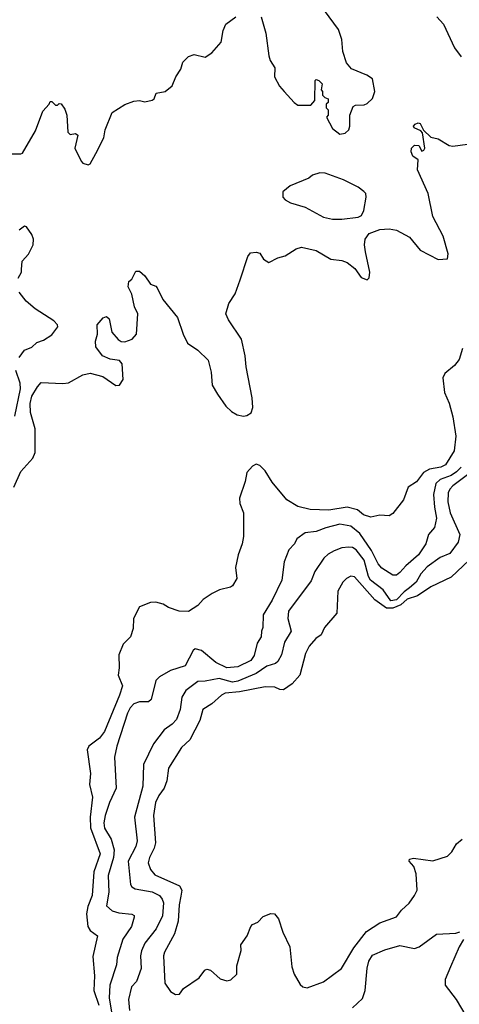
# Model space of a CAD drawing. Extents: x 1678431 to 1860718, y 384618 to 522882.
# Tile 160 of 256: x 1748448 to 1750861, y 454649 to 460049. Entities that reach past the tile are written whole.
import ezdxf

# ---------------------------------------------------------------- set-up
doc = ezdxf.new("R2010")
doc.units = 0

msp = doc.modelspace()

# ---------------------------------------------------------------- linework, layer by layer
at = {"layer": '0CON10XD'}
for points in [[(1749773.3, 460065), (1749799.2, 459975), (1749815, 459850), (1749823.3, 459825), (1749848.8, 459785), (1749846.2, 459735), (1749873.3, 459685), (1749900, 459655), (1749954.3, 459594.3), (1749975, 459580), (1750045, 459580), (1750067.5, 459605), (1750070, 459715), (1750075, 459720), (1750090, 459715), (1750107, 459697), (1750102.5, 459665), (1750110, 459655), (1750110, 459635), (1750121.7, 459621.7), (1750140, 459615), (1750140, 459595), (1750130, 459585), (1750130, 459565), (1750140, 459555), (1750140, 459525), (1750132.5, 459515), (1750165, 459452.5), (1750205, 459421.2), (1750235, 459426.2), (1750254, 459445), (1750260, 459465), (1750260, 459525), (1750277.7, 459572.3), (1750290, 459580), (1750337.7, 459582.3), (1750355, 459588.8), (1750385, 459616.7), (1750397.1, 459655), (1750384.3, 459725), (1750353.1, 459745), (1750268.8, 459778.8), (1750241.4, 459811.4), (1750221.8, 459875), (1750215, 459940), (1750198, 459995), (1750120, 460100)], [(1748395, 459313.3), (1748455, 459312.5), (1748463, 459317), (1748535, 459438.8), (1748575, 459546.7), (1748610, 459585), (1748615, 459600), (1748625, 459600), (1748645, 459580), (1748655, 459580), (1748665, 459590), (1748675, 459587.5), (1748695, 459557.5), (1748705.8, 459525), (1748711.7, 459431.7), (1748725, 459420), (1748755, 459423.8), (1748767.5, 459415), (1748750.6, 459345), (1748785, 459272.5), (1748795, 459262.5), (1748823, 459253), (1748835, 459257.5), (1748866, 459315), (1748908.8, 459401.2), (1748916.1, 459443.9), (1748955, 459540), (1749025.8, 459584.2), (1749075, 459602), (1749105, 459606), (1749135, 459598.8), (1749175, 459606.7), (1749186.2, 459615), (1749197.5, 459645), (1749245.9, 459654.1), (1749284.1, 459685.9), (1749304.1, 459735.9), (1749331.7, 459778.3), (1749342.5, 459815), (1749375, 459847.5), (1749405, 459857.5), (1749465, 459843.3), (1749503, 459867), (1749554.2, 459925.8), (1749565, 459990), (1749580, 460025), (1749633.3, 460065)], [(1750737.1, 460065), (1750774.3, 460025), (1750834.4, 459895), (1750870, 459845)], [(1748415.3, 457484.7), (1748455, 457571.1), (1748520.5, 457645), (1748533.5, 457675), (1748533.3, 457805), (1748507, 457895), (1748504.9, 457944.9), (1748515, 457983.9), (1748545.2, 458034.8), (1748565, 458059.1), (1748685, 458053.6), (1748715, 458057.6), (1748795, 458100.9), (1748835, 458109.5), (1748905, 458091.3), (1748975, 458042.5), (1748996, 458045), (1749015.5, 458075), (1749011.1, 458161.1), (1748995, 458180), (1748945, 458186.4), (1748902, 458205), (1748865, 458254), (1748864.2, 458285), (1748875.8, 458325), (1748873.8, 458375), (1748906.3, 458413.7), (1748925, 458421.5), (1748938.2, 458408.2), (1748953.3, 458335), (1748989.2, 458295), (1749005, 458284.4), (1749025, 458282.1), (1749065, 458296.7), (1749089.4, 458325), (1749096, 458435), (1749078.8, 458475), (1749063.9, 458543.9), (1749043.9, 458583.9), (1749046.4, 458613.6), (1749063.6, 458626.4), (1749085, 458670), (1749105, 458670), (1749133.9, 458643.9), (1749165, 458597.5), (1749195, 458586.7), (1749201.7, 458578.3), (1749233.7, 458513.7), (1749313.8, 458415), (1749344.3, 458325), (1749369.2, 458275), (1749426.2, 458236.2), (1749482.4, 458182.4), (1749498.1, 458115), (1749503.3, 458045), (1749532.9, 457995), (1749579.5, 457929.5), (1749609.4, 457899.4), (1749641.5, 457881.5), (1749675.3, 457875.3), (1749695, 457879), (1749717.4, 457892.6), (1749727.8, 457922.2), (1749723.2, 457975), (1749690.6, 458145), (1749686, 458205), (1749665, 458297.5), (1749593.4, 458403.4), (1749580, 458435), (1749595, 458492.5), (1749630, 458545), (1749657.4, 458622.6), (1749700.5, 458749.5), (1749715, 458770), (1749745, 458773.8), (1749765, 458768), (1749785.6, 458735.6), (1749815, 458718), (1749865, 458742.7), (1749905, 458752.9), (1749965, 458792.1), (1749995, 458800.6), (1750075, 458783.8), (1750155, 458735.2), (1750215, 458728.4), (1750245, 458717.5), (1750286.5, 458685), (1750321.5, 458635), (1750355, 458621.8), (1750366.3, 458633.7), (1750369, 458665), (1750345.2, 458775), (1750339.8, 458815), (1750343.6, 458845), (1750365, 458876.2), (1750425, 458899), (1750475, 458901.9), (1750515.6, 458895), (1750586.5, 458856.5), (1750645.6, 458785.6), (1750745, 458733.8), (1750795, 458737.5), (1750799.2, 458765), (1750772.1, 458862.1), (1750715, 458968.8), (1750689.6, 459095), (1750631.1, 459225), (1750635, 459280), (1750605, 459300), (1750596.7, 459323.3), (1750598.8, 459345), (1750615, 459361.2), (1750638.3, 459358.3), (1750655, 459327.5), (1750666.4, 459333.6), (1750671.2, 459345), (1750658.6, 459428.6), (1750649.7, 459439.7), (1750613.3, 459455), (1750608.8, 459465), (1750618, 459475), (1750635, 459483.1), (1750645, 459478.9), (1750663.6, 459443.6), (1750704, 459405), (1750745, 459395.7), (1750805, 459358.1), (1750825, 459355.6), (1750905, 459365.8)], [(1750215, 458954), (1750305, 458966.2), (1750323.3, 458975), (1750336.8, 459003.2), (1750350, 459075), (1750346.7, 459095), (1750337.3, 459107.3), (1750305, 459131.2), (1750225, 459171.2), (1750125, 459206.7), (1750095, 459208.8), (1750055, 459196), (1750035, 459180), (1749933, 459137), (1749891.2, 459105), (1749891.2, 459075), (1749905, 459060), (1749933.3, 459045), (1750015, 459020), (1750115, 458965.7), (1750165, 458954.3), (1750215, 458954)], [(1748439.3, 458630.7), (1748457.5, 458665), (1748458.3, 458678.3), (1748461.2, 458725), (1748496.9, 458763.1), (1748521.4, 458815), (1748522.9, 458845), (1748515, 458870), (1748485, 458912), (1748475, 458917.1), (1748445.5, 458894.5)], [(1748444.1, 458195.9), (1748475, 458236.7), (1748515, 458252.5), (1748541.7, 458278.3), (1748578.3, 458291.7), (1748625, 458320), (1748658, 458365), (1748656, 458375), (1748635, 458398), (1748533.1, 458463.1), (1748484.3, 458505), (1748444.3, 458555)], [(1750878.2, 458245), (1750860.3, 458185), (1750835, 458153.1), (1750780.7, 458109.3), (1750770.5, 458085), (1750778.9, 458005), (1750805, 457946.7), (1750825, 457870.8), (1750840.6, 457765), (1750832.4, 457685), (1750785, 457608.2), (1750759.2, 457595), (1750696.2, 457583.8), (1750664.3, 457565.7), (1750625, 457514.2), (1750579.2, 457485), (1750554.2, 457415), (1750495, 457341.2), (1750475, 457328.8), (1750425, 457331.2), (1750375, 457321.2), (1750335, 457334.3), (1750301.3, 457361.3), (1750245, 457376.1), (1750145, 457358.2), (1750042.7, 457362.7), (1749975, 457379.4), (1749913.8, 457415), (1749832.6, 457512.6), (1749795.4, 457575), (1749765, 457604.6), (1749745, 457611.1), (1749725, 457600.8), (1749694.7, 457565), (1749685, 457516.2), (1749654.6, 457425.4), (1749656.7, 457395), (1749676.9, 457345), (1749675.7, 457215), (1749669.2, 457175), (1749646, 457115), (1749632.5, 457045), (1749640, 456985), (1749616.2, 456945), (1749604.1, 456935.9), (1749545, 456922.5), (1749505, 456901.2), (1749455, 456870), (1749425, 456836.7), (1749375, 456804.2), (1749322.5, 456805), (1749265, 456824.4), (1749235, 456844.4), (1749195, 456854.2), (1749165, 456852), (1749105, 456828.8), (1749072.9, 456765), (1749070.7, 456709.3), (1749056.9, 456665), (1749015.8, 456624.2), (1748991.8, 456565), (1748994.1, 456495), (1748987.8, 456455), (1749011.5, 456395), (1748995.8, 456345), (1748914.2, 456145), (1748885, 456109.4), (1748826.7, 456065), (1748818.7, 456045), (1748836.7, 455915), (1748831.7, 455855), (1748846.6, 455785), (1748835.2, 455675), (1748836.9, 455616.9), (1748889.2, 455475), (1748855.2, 455375), (1748846.1, 455245), (1748821.7, 455185), (1748814, 455146), (1748822.6, 455075), (1748835, 455053.8), (1748874.2, 455024.2), (1748849.1, 454910.9), (1748857.9, 454805), (1748855.2, 454725), (1748881.5, 454645)], [(1748420.8, 457875), (1748452.9, 458025), (1748450, 458055), (1748427.5, 458125)], [(1750870.2, 457595), (1750845, 457569), (1750815, 457550), (1750755, 457526.3), (1750732, 457505), (1750719.4, 457445), (1750723.6, 457375), (1750735.2, 457315), (1750725.3, 457264.7), (1750691.5, 457225), (1750677.1, 457175), (1750636.4, 457115), (1750566.7, 457053.3), (1750535, 457016.5), (1750515, 457002.2), (1750495, 457003.3), (1750435, 457041.8), (1750415, 457065.4), (1750378.1, 457138.1), (1750315, 457231.9), (1750265, 457271), (1750205, 457282.6), (1750128.7, 457261.3), (1750075, 457242.5), (1750015, 457234.1), (1749968.8, 457201.2), (1749955.6, 457175), (1749925, 457142), (1749899.4, 457075), (1749885.7, 456974.3), (1749833.8, 456865), (1749783.6, 456785), (1749781.9, 456715), (1749774.3, 456695), (1749773.1, 456665), (1749750.4, 456629.6), (1749735, 456561.4), (1749716.2, 456535), (1749645, 456500.4), (1749583.8, 456495), (1749525, 456523.2), (1749445, 456589.2), (1749411.2, 456598.8), (1749400.7, 456589.3), (1749356.7, 456505), (1749275, 456480.5), (1749215.4, 456444.6), (1749194.6, 456425.4), (1749169.7, 456320.3), (1749155, 456307.5), (1749105, 456308.2), (1749075, 456296.4), (1749054.6, 456275), (1749039.4, 456245), (1748981.2, 456065), (1748968.2, 456005), (1748977.7, 455835), (1748940.8, 455755), (1748916.9, 455685), (1748910, 455645), (1748913, 455615), (1748949.7, 455555), (1748966, 455496), (1748962.1, 455455), (1748933.8, 455355), (1748936.8, 455265), (1748925, 455190), (1748955, 455162.1), (1748991.3, 455151.3), (1749063.1, 455143.1), (1749075.4, 455135.4), (1749076.8, 455126.8), (1749061.5, 455075), (1749013.5, 455006.5), (1748983.6, 454906.4), (1748979.1, 454865), (1748942.7, 454755), (1748939.4, 454685), (1748953, 454595)], [(1750948.8, 457585), (1750825, 457493.3), (1750807.7, 457475), (1750799.6, 457455), (1750796.7, 457405), (1750810.4, 457345), (1750864.2, 457225), (1750855, 457183.5), (1750809.2, 457120.8), (1750755, 457099.7), (1750685, 457048.8), (1750649.6, 457010.4), (1750623.8, 456965), (1750587.5, 456932.5), (1750558, 456912), (1750515, 456868), (1750485, 456861), (1750442.2, 456922.2), (1750373, 456975), (1750362.4, 456995), (1750339.3, 457085), (1750295, 457142.2), (1750275, 457154.7), (1750255, 457156.1), (1750215, 457151.8), (1750173.1, 457136.9), (1750141.6, 457118.4), (1750117.8, 457095), (1750068.2, 457021.8), (1750048.3, 456971.7), (1749923.1, 456805), (1749918.7, 456765), (1749938, 456695), (1749902, 456635), (1749883.9, 456565), (1749865, 456528.5), (1749851.9, 456518.1), (1749805, 456503.6), (1749745, 456462.9), (1749645, 456420.7), (1749615, 456415.8), (1749543.4, 456436.6), (1749465, 456420.8), (1749425, 456420), (1749360.1, 456369.9), (1749337.2, 456332.8), (1749329.4, 456265), (1749308.6, 456211.4), (1749285, 456184.7), (1749240.4, 456155), (1749182.2, 456077.8), (1749127.9, 455965), (1749124.2, 455845), (1749078.8, 455675), (1749093.1, 455545), (1749084.7, 455515), (1749043.3, 455435), (1749055.8, 455305.8), (1749062.9, 455292.9), (1749082, 455282), (1749175, 455266.7), (1749214.6, 455245), (1749230.6, 455225), (1749236.7, 455205), (1749232, 455135), (1749197.2, 455062.8), (1749135.3, 454985), (1749116.8, 454943.2), (1749110.2, 454915), (1749115.2, 454844.8), (1749089.7, 454775), (1749060.8, 454745), (1749044.8, 454675.2), (1749050.6, 454615)], [(1750913.9, 457085), (1750815, 456991.1), (1750705, 456939.5), (1750631.5, 456888.5), (1750575, 456871.8), (1750539.3, 456840.7), (1750495, 456822.1), (1750461.5, 456821.5), (1750397.8, 456867.8), (1750285, 456993.1), (1750265, 456996.2), (1750241.9, 456985), (1750222.2, 456965), (1750194.5, 456915), (1750187.9, 456795), (1750121.4, 456715), (1750102.1, 456675), (1750073.8, 456655), (1750036.9, 456613.1), (1750016.5, 456573.5), (1749985.3, 456454.7), (1749944, 456406), (1749895, 456373.5), (1749876.3, 456376.3), (1749848.2, 456388.2), (1749795, 456390.8), (1749655, 456361.9), (1749575, 456355.2), (1749555, 456345.3), (1749502.7, 456297.3), (1749452.5, 456265), (1749436.4, 456205), (1749381.1, 456098.9), (1749335, 456057.1), (1749265.4, 455945), (1749254.6, 455875), (1749241.2, 455835), (1749211.1, 455795), (1749194.1, 455755), (1749181.9, 455685), (1749193.6, 455535), (1749185.3, 455505), (1749159.4, 455455), (1749153.4, 455425), (1749165, 455388.6), (1749189.9, 455359.9), (1749325, 455299.4), (1749337.3, 455275), (1749332.7, 455242.7), (1749323.1, 455195), (1749317.3, 455105), (1749297.7, 455035), (1749242.5, 454935), (1749237.1, 454915), (1749244.2, 454765), (1749275, 454720), (1749303, 454703), (1749325, 454704), (1749346.2, 454735), (1749432, 454795), (1749464.3, 454835.7), (1749475, 454841.2), (1749495, 454836.2), (1749548.3, 454788.3), (1749585, 454778), (1749607.3, 454782.7), (1749640, 454815), (1749639.3, 454860.7), (1749664, 454945), (1749661.2, 454975), (1749696.2, 455025), (1749716.7, 455075), (1749725, 455086.7), (1749755, 455100), (1749785, 455130), (1749827, 455147), (1749846.1, 455146.1), (1749868, 455118), (1749891.2, 455045), (1749930, 454965), (1749940.6, 454855), (1749954.5, 454814.5), (1749987.3, 454757.3), (1750002.5, 454745), (1750025, 454740), (1750115, 454773.3), (1750214.2, 454845), (1750281.5, 454958.5), (1750352, 455048), (1750424.7, 455095.3), (1750515, 455128.8), (1750542.5, 455165), (1750585.7, 455204.3), (1750615.5, 455245), (1750629.5, 455275), (1750624.5, 455365), (1750610.5, 455405), (1750586, 455435), (1750586.7, 455445), (1750609.1, 455450.9), (1750715, 455436.7), (1750795, 455462.5), (1750820, 455485), (1750845, 455530), (1750877.1, 455555)], [(1750275, 454629.4), (1750328.8, 454681.2), (1750343.1, 454725), (1750355, 454847.5), (1750364.5, 454885.5), (1750385, 454918), (1750452.4, 454947.6), (1750535, 454972.5), (1750615, 454954.4), (1750640, 454965), (1750735, 455034.2), (1750840.8, 455039.2), (1750863.3, 455046.7)], [(1750884.2, 455005), (1750859.4, 454965), (1750811.5, 454855), (1750782.5, 454785), (1750783.3, 454755), (1750844, 454675), (1750895.5, 454585.5)]]:
    msp.add_lwpolyline(points, dxfattribs=at)

doc.saveas('drawing.dxf')
